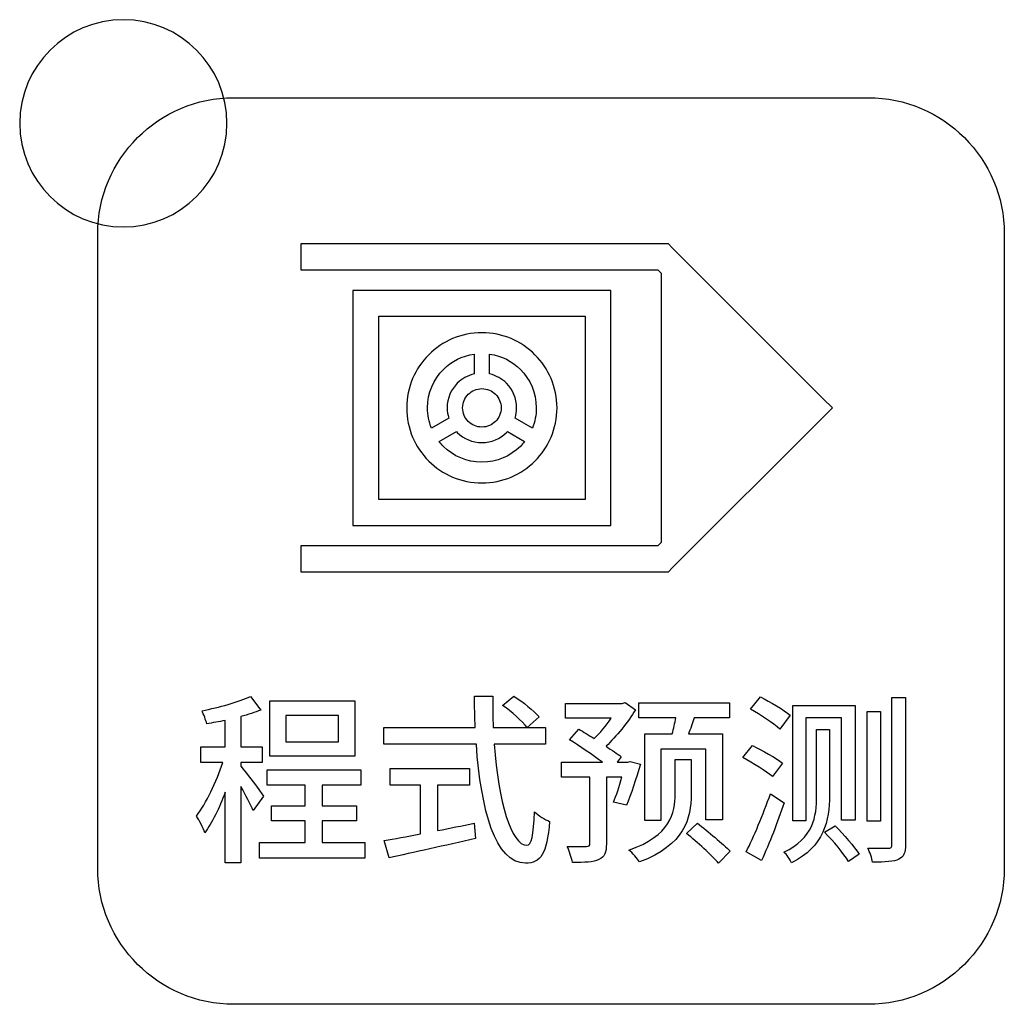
# Model space of a CAD drawing. Header units: millimetres. Extents: x 7180 to 8943, y -2677 to -1782.
# Tile 39 of 101: x 7404 to 7423, y -2298 to -2279. Entities that reach past the tile are written whole.
import ezdxf

# ---------------------------------------------------------------- set-up
doc = ezdxf.new("R2010")
doc.units = ezdxf.units.MM
doc.header["$LTSCALE"] = 3

msp = doc.modelspace()

# ---------------------------------------------------------------- linework, layer by layer
at = {"linetype": 'Continuous', "lineweight": 30}
for points, knots in [([(7405.841, -2279.359), (7406.945, -2279.359), (7407.841, -2280.254), (7407.841, -2281.359), (7407.841, -2281.359), (7407.841, -2282.463), (7406.945, -2283.359), (7405.841, -2283.359), (7405.841, -2283.359), (7404.736, -2283.359), (7403.841, -2282.463), (7403.841, -2281.359), (7403.841, -2281.359), (7403.841, -2280.254), (7404.736, -2279.359), (7405.841, -2279.359)], [0, 0, 0, 0, 0.2, 0.2, 0.2, 0.2, 0.4, 0.4, 0.4, 0.4, 0.6, 0.6, 0.6, 0.6, 1, 1, 1, 1]), ([(7407.971, -2298.364), (7407.971, -2298.364), (7420.221, -2298.364), (7420.221, -2298.364), (7420.221, -2298.364), (7421.665, -2298.364), (7422.846, -2297.183), (7422.846, -2295.739), (7422.846, -2295.739), (7422.846, -2295.739), (7422.846, -2283.489), (7422.846, -2283.489), (7422.846, -2283.489), (7422.846, -2282.045), (7421.665, -2280.864), (7420.221, -2280.864), (7420.221, -2280.864), (7420.221, -2280.864), (7407.971, -2280.864), (7407.971, -2280.864), (7407.971, -2280.864), (7406.527, -2280.864), (7405.346, -2282.045), (7405.346, -2283.489), (7405.346, -2283.489), (7405.346, -2283.489), (7405.346, -2295.739), (7405.346, -2295.739), (7405.346, -2295.739), (7405.346, -2297.183), (7406.527, -2298.364), (7407.971, -2298.364)], [0, 0, 0, 0, 0.111111, 0.111111, 0.111111, 0.111111, 0.222222, 0.222222, 0.222222, 0.222222, 0.333333, 0.333333, 0.333333, 0.333333, 0.444444, 0.444444, 0.444444, 0.444444, 0.555556, 0.555556, 0.555556, 0.555556, 0.666667, 0.666667, 0.666667, 0.666667, 0.777778, 0.777778, 0.777778, 0.777778, 1, 1, 1, 1]), ([(7407.971, -2298.364), (7407.971, -2298.364), (7420.221, -2298.364), (7420.221, -2298.364), (7420.221, -2298.364), (7421.665, -2298.364), (7422.846, -2297.183), (7422.846, -2295.739), (7422.846, -2295.739), (7422.846, -2295.739), (7422.846, -2283.489), (7422.846, -2283.489), (7422.846, -2283.489), (7422.846, -2282.045), (7421.665, -2280.864), (7420.221, -2280.864), (7420.221, -2280.864), (7420.221, -2280.864), (7407.971, -2280.864), (7407.971, -2280.864), (7407.971, -2280.864), (7406.527, -2280.864), (7405.346, -2282.045), (7405.346, -2283.489), (7405.346, -2283.489), (7405.346, -2283.489), (7405.346, -2295.739), (7405.346, -2295.739), (7405.346, -2295.739), (7405.346, -2297.183), (7406.527, -2298.364), (7407.971, -2298.364)], [0, 0, 0, 0, 0.111111, 0.111111, 0.111111, 0.111111, 0.222222, 0.222222, 0.222222, 0.222222, 0.333333, 0.333333, 0.333333, 0.333333, 0.444444, 0.444444, 0.444444, 0.444444, 0.555556, 0.555556, 0.555556, 0.555556, 0.666667, 0.666667, 0.666667, 0.666667, 0.777778, 0.777778, 0.777778, 0.777778, 1, 1, 1, 1]), ([(7409.265, -2283.687), (7409.265, -2283.687), (7416.259, -2283.687), (7416.259, -2283.687), (7416.259, -2283.687), (7416.259, -2283.687), (7416.363, -2283.687), (7416.363, -2283.687), (7416.363, -2283.687), (7416.363, -2283.687), (7416.436, -2283.76), (7416.436, -2283.76), (7416.436, -2283.76), (7416.436, -2283.76), (7419.35, -2286.674), (7419.35, -2286.674), (7419.35, -2286.674), (7419.35, -2286.674), (7419.527, -2286.851), (7419.527, -2286.851), (7419.527, -2286.851), (7419.527, -2286.851), (7419.35, -2287.028), (7419.35, -2287.028), (7419.35, -2287.028), (7419.35, -2287.028), (7416.436, -2289.942), (7416.436, -2289.942), (7416.436, -2289.942), (7416.436, -2289.942), (7416.363, -2290.015), (7416.363, -2290.015), (7416.363, -2290.015), (7416.363, -2290.015), (7416.259, -2290.015), (7416.259, -2290.015), (7416.259, -2290.015), (7416.259, -2290.015), (7409.265, -2290.015), (7409.265, -2290.015), (7409.265, -2290.015), (7409.265, -2290.015), (7409.265, -2289.765), (7409.265, -2289.765), (7409.265, -2289.765), (7409.265, -2289.765), (7409.265, -2289.515), (7409.265, -2289.515), (7409.265, -2289.515), (7409.265, -2289.515), (7416.156, -2289.515), (7416.156, -2289.515), (7416.156, -2289.515), (7416.156, -2289.515), (7416.221, -2289.45), (7416.221, -2289.45), (7416.221, -2289.45), (7416.221, -2289.45), (7416.221, -2284.252), (7416.221, -2284.252), (7416.221, -2284.252), (7416.221, -2284.252), (7416.156, -2284.187), (7416.156, -2284.187), (7416.156, -2284.187), (7416.156, -2284.187), (7409.265, -2284.187), (7409.265, -2284.187), (7409.265, -2284.187), (7409.265, -2284.187), (7409.265, -2283.937), (7409.265, -2283.937), (7409.265, -2283.937), (7409.265, -2283.937), (7409.265, -2283.837), (7409.265, -2283.837), (7409.265, -2283.837), (7409.265, -2283.837), (7409.265, -2283.687), (7409.265, -2283.687)], [0, 0, 0, 0, 0.047619, 0.047619, 0.047619, 0.047619, 0.095238, 0.095238, 0.095238, 0.095238, 0.142857, 0.142857, 0.142857, 0.142857, 0.190476, 0.190476, 0.190476, 0.190476, 0.238095, 0.238095, 0.238095, 0.238095, 0.285714, 0.285714, 0.285714, 0.285714, 0.333333, 0.333333, 0.333333, 0.333333, 0.380952, 0.380952, 0.380952, 0.380952, 0.428571, 0.428571, 0.428571, 0.428571, 0.47619, 0.47619, 0.47619, 0.47619, 0.52381, 0.52381, 0.52381, 0.52381, 0.571429, 0.571429, 0.571429, 0.571429, 0.619048, 0.619048, 0.619048, 0.619048, 0.666667, 0.666667, 0.666667, 0.666667, 0.714286, 0.714286, 0.714286, 0.714286, 0.761905, 0.761905, 0.761905, 0.761905, 0.809524, 0.809524, 0.809524, 0.809524, 0.857143, 0.857143, 0.857143, 0.857143, 0.904762, 0.904762, 0.904762, 0.904762, 1, 1, 1, 1]), ([(7410.52, -2284.584), (7410.52, -2284.584), (7415.004, -2284.584), (7415.004, -2284.584), (7415.004, -2284.584), (7415.004, -2284.584), (7415.254, -2284.584), (7415.254, -2284.584), (7415.254, -2284.584), (7415.254, -2284.584), (7415.254, -2284.834), (7415.254, -2284.834), (7415.254, -2284.834), (7415.254, -2284.834), (7415.254, -2288.869), (7415.254, -2288.869), (7415.254, -2288.869), (7415.254, -2288.869), (7415.254, -2289.119), (7415.254, -2289.119), (7415.254, -2289.119), (7415.254, -2289.119), (7415.004, -2289.119), (7415.004, -2289.119), (7415.004, -2289.119), (7415.004, -2289.119), (7410.52, -2289.119), (7410.52, -2289.119), (7410.52, -2289.119), (7410.52, -2289.119), (7410.27, -2289.119), (7410.27, -2289.119), (7410.27, -2289.119), (7410.27, -2289.119), (7410.27, -2288.869), (7410.27, -2288.869), (7410.27, -2288.869), (7410.27, -2288.869), (7410.27, -2284.834), (7410.27, -2284.834), (7410.27, -2284.834), (7410.27, -2284.834), (7410.27, -2284.584), (7410.27, -2284.584), (7410.27, -2284.584), (7410.27, -2284.584), (7410.52, -2284.584), (7410.52, -2284.584)], [0, 0, 0, 0, 0.076923, 0.076923, 0.076923, 0.076923, 0.153846, 0.153846, 0.153846, 0.153846, 0.230769, 0.230769, 0.230769, 0.230769, 0.307692, 0.307692, 0.307692, 0.307692, 0.384615, 0.384615, 0.384615, 0.384615, 0.461538, 0.461538, 0.461538, 0.461538, 0.538462, 0.538462, 0.538462, 0.538462, 0.615385, 0.615385, 0.615385, 0.615385, 0.692308, 0.692308, 0.692308, 0.692308, 0.769231, 0.769231, 0.769231, 0.769231, 0.846154, 0.846154, 0.846154, 0.846154, 1, 1, 1, 1]), ([(7414.754, -2285.084), (7414.754, -2285.084), (7410.77, -2285.084), (7410.77, -2285.084), (7410.77, -2285.084), (7410.77, -2285.084), (7410.77, -2288.619), (7410.77, -2288.619), (7410.77, -2288.619), (7410.77, -2288.619), (7414.754, -2288.619), (7414.754, -2288.619), (7414.754, -2288.619), (7414.754, -2288.619), (7414.754, -2285.084), (7414.754, -2285.084)], [0, 0, 0, 0, 0.2, 0.2, 0.2, 0.2, 0.4, 0.4, 0.4, 0.4, 0.6, 0.6, 0.6, 0.6, 1, 1, 1, 1]), ([(7412.762, -2285.401), (7413.162, -2285.401), (7413.525, -2285.564), (7413.787, -2285.826), (7413.787, -2285.826), (7414.05, -2286.088), (7414.212, -2286.451), (7414.212, -2286.851), (7414.212, -2286.851), (7414.212, -2287.252), (7414.05, -2287.614), (7413.787, -2287.877), (7413.787, -2287.877), (7413.525, -2288.139), (7413.162, -2288.301), (7412.762, -2288.301), (7412.762, -2288.301), (7412.362, -2288.301), (7411.999, -2288.139), (7411.737, -2287.877), (7411.737, -2287.877), (7411.474, -2287.614), (7411.312, -2287.252), (7411.312, -2286.851), (7411.312, -2286.851), (7411.312, -2286.451), (7411.474, -2286.088), (7411.737, -2285.826), (7411.737, -2285.826), (7411.999, -2285.564), (7412.362, -2285.401), (7412.762, -2285.401)], [0, 0, 0, 0, 0.111111, 0.111111, 0.111111, 0.111111, 0.222222, 0.222222, 0.222222, 0.222222, 0.333333, 0.333333, 0.333333, 0.333333, 0.444444, 0.444444, 0.444444, 0.444444, 0.555556, 0.555556, 0.555556, 0.555556, 0.666667, 0.666667, 0.666667, 0.666667, 0.777778, 0.777778, 0.777778, 0.777778, 1, 1, 1, 1]), ([(7411.787, -2287.241), (7411.787, -2287.241), (7412.121, -2287.049), (7412.121, -2287.049), (7412.121, -2287.049), (7412.102, -2286.986), (7412.091, -2286.92), (7412.091, -2286.851), (7412.091, -2286.851), (7412.091, -2286.666), (7412.166, -2286.498), (7412.288, -2286.377), (7412.288, -2286.377), (7412.375, -2286.289), (7412.487, -2286.226), (7412.612, -2286.197), (7412.612, -2286.197), (7412.612, -2286.197), (7412.612, -2285.812), (7412.612, -2285.812), (7412.612, -2285.812), (7412.382, -2285.845), (7412.176, -2285.952), (7412.02, -2286.109), (7412.02, -2286.109), (7411.83, -2286.299), (7411.712, -2286.561), (7411.712, -2286.851), (7411.712, -2286.851), (7411.712, -2286.989), (7411.739, -2287.121), (7411.787, -2287.241)], [0, 0, 0, 0, 0.111111, 0.111111, 0.111111, 0.111111, 0.222222, 0.222222, 0.222222, 0.222222, 0.333333, 0.333333, 0.333333, 0.333333, 0.444444, 0.444444, 0.444444, 0.444444, 0.555556, 0.555556, 0.555556, 0.555556, 0.666667, 0.666667, 0.666667, 0.666667, 0.777778, 0.777778, 0.777778, 0.777778, 1, 1, 1, 1]), ([(7412.912, -2285.812), (7412.912, -2285.812), (7412.912, -2286.197), (7412.912, -2286.197), (7412.912, -2286.197), (7413.037, -2286.226), (7413.148, -2286.289), (7413.236, -2286.377), (7413.236, -2286.377), (7413.236, -2286.377), (7413.236, -2286.377), (7413.236, -2286.377), (7413.236, -2286.377), (7413.358, -2286.499), (7413.433, -2286.666), (7413.433, -2286.851), (7413.433, -2286.851), (7413.433, -2286.92), (7413.422, -2286.986), (7413.403, -2287.049), (7413.403, -2287.049), (7413.403, -2287.049), (7413.737, -2287.241), (7413.737, -2287.241), (7413.737, -2287.241), (7413.785, -2287.121), (7413.812, -2286.989), (7413.812, -2286.851), (7413.812, -2286.851), (7413.812, -2286.561), (7413.694, -2286.299), (7413.505, -2286.109), (7413.505, -2286.109), (7413.348, -2285.952), (7413.142, -2285.845), (7412.912, -2285.812)], [0, 0, 0, 0, 0.1, 0.1, 0.1, 0.1, 0.2, 0.2, 0.2, 0.2, 0.3, 0.3, 0.3, 0.3, 0.4, 0.4, 0.4, 0.4, 0.5, 0.5, 0.5, 0.5, 0.6, 0.6, 0.6, 0.6, 0.7, 0.7, 0.7, 0.7, 0.8, 0.8, 0.8, 0.8, 1, 1, 1, 1]), ([(7413.025, -2286.589), (7412.957, -2286.522), (7412.865, -2286.48), (7412.762, -2286.48), (7412.762, -2286.48), (7412.66, -2286.48), (7412.567, -2286.522), (7412.5, -2286.589), (7412.5, -2286.589), (7412.433, -2286.656), (7412.391, -2286.749), (7412.391, -2286.851), (7412.391, -2286.851), (7412.391, -2286.954), (7412.433, -2287.047), (7412.499, -2287.113), (7412.499, -2287.113), (7412.499, -2287.113), (7412.5, -2287.114), (7412.5, -2287.114), (7412.5, -2287.114), (7412.567, -2287.181), (7412.659, -2287.222), (7412.762, -2287.222), (7412.762, -2287.222), (7412.864, -2287.222), (7412.957, -2287.18), (7413.024, -2287.113), (7413.024, -2287.113), (7413.091, -2287.046), (7413.133, -2286.954), (7413.133, -2286.851), (7413.133, -2286.851), (7413.133, -2286.749), (7413.091, -2286.656), (7413.025, -2286.589)], [0, 0, 0, 0, 0.1, 0.1, 0.1, 0.1, 0.2, 0.2, 0.2, 0.2, 0.3, 0.3, 0.3, 0.3, 0.4, 0.4, 0.4, 0.4, 0.5, 0.5, 0.5, 0.5, 0.6, 0.6, 0.6, 0.6, 0.7, 0.7, 0.7, 0.7, 0.8, 0.8, 0.8, 0.8, 1, 1, 1, 1]), ([(7412.271, -2287.308), (7412.271, -2287.308), (7411.937, -2287.501), (7411.937, -2287.501), (7411.937, -2287.501), (7411.963, -2287.533), (7411.99, -2287.564), (7412.02, -2287.594), (7412.02, -2287.594), (7412.209, -2287.784), (7412.472, -2287.901), (7412.762, -2287.901), (7412.762, -2287.901), (7413.052, -2287.901), (7413.315, -2287.784), (7413.505, -2287.594), (7413.505, -2287.594), (7413.534, -2287.564), (7413.561, -2287.533), (7413.587, -2287.501), (7413.587, -2287.501), (7413.587, -2287.501), (7413.254, -2287.308), (7413.254, -2287.308), (7413.254, -2287.308), (7413.254, -2287.308), (7413.236, -2287.326), (7413.236, -2287.326), (7413.236, -2287.326), (7413.115, -2287.447), (7412.947, -2287.522), (7412.762, -2287.522), (7412.762, -2287.522), (7412.577, -2287.522), (7412.41, -2287.447), (7412.288, -2287.326), (7412.288, -2287.326), (7412.288, -2287.326), (7412.288, -2287.325), (7412.288, -2287.325), (7412.288, -2287.325), (7412.288, -2287.325), (7412.271, -2287.308), (7412.271, -2287.308)], [0, 0, 0, 0, 0.083333, 0.083333, 0.083333, 0.083333, 0.166667, 0.166667, 0.166667, 0.166667, 0.25, 0.25, 0.25, 0.25, 0.333333, 0.333333, 0.333333, 0.333333, 0.416667, 0.416667, 0.416667, 0.416667, 0.5, 0.5, 0.5, 0.5, 0.583333, 0.583333, 0.583333, 0.583333, 0.666667, 0.666667, 0.666667, 0.666667, 0.75, 0.75, 0.75, 0.75, 0.833333, 0.833333, 0.833333, 0.833333, 1, 1, 1, 1]), ([(7408.549, -2294.349), (7408.489, -2294.254), (7408.21, -2293.887), (7408.111, -2293.767), (7408.111, -2293.767), (7408.111, -2293.767), (7408.111, -2293.697), (7408.111, -2293.697), (7408.111, -2293.697), (7408.111, -2293.697), (7408.521, -2293.697), (7408.521, -2293.697), (7408.521, -2293.697), (7408.521, -2293.697), (7408.521, -2293.393), (7408.521, -2293.393), (7408.521, -2293.393), (7408.521, -2293.393), (7408.111, -2293.393), (7408.111, -2293.393), (7408.111, -2293.393), (7408.111, -2293.393), (7408.111, -2292.811), (7408.111, -2292.811), (7408.111, -2292.811), (7408.249, -2292.772), (7408.383, -2292.73), (7408.496, -2292.684), (7408.496, -2292.684), (7408.496, -2292.684), (7408.295, -2292.42), (7408.295, -2292.42), (7408.295, -2292.42), (7408.062, -2292.533), (7407.688, -2292.631), (7407.36, -2292.698), (7407.36, -2292.698), (7407.392, -2292.769), (7407.434, -2292.878), (7407.452, -2292.949), (7407.452, -2292.949), (7407.565, -2292.931), (7407.688, -2292.91), (7407.808, -2292.885), (7407.808, -2292.885), (7407.808, -2292.885), (7407.808, -2293.393), (7407.808, -2293.393), (7407.808, -2293.393), (7407.808, -2293.393), (7407.339, -2293.393), (7407.339, -2293.393), (7407.339, -2293.393), (7407.339, -2293.393), (7407.339, -2293.697), (7407.339, -2293.697), (7407.339, -2293.697), (7407.339, -2293.697), (7407.759, -2293.697), (7407.759, -2293.697), (7407.759, -2293.697), (7407.642, -2294.064), (7407.441, -2294.487), (7407.251, -2294.73), (7407.251, -2294.73), (7407.307, -2294.815), (7407.385, -2294.956), (7407.416, -2295.051), (7407.416, -2295.051), (7407.554, -2294.861), (7407.695, -2294.575), (7407.808, -2294.268), (7407.808, -2294.268), (7407.808, -2294.268), (7407.808, -2295.633), (7407.808, -2295.633), (7407.808, -2295.633), (7407.808, -2295.633), (7408.111, -2295.633), (7408.111, -2295.633), (7408.111, -2295.633), (7408.111, -2295.633), (7408.111, -2294.159), (7408.111, -2294.159), (7408.111, -2294.159), (7408.203, -2294.325), (7408.302, -2294.515), (7408.348, -2294.625), (7408.348, -2294.625), (7408.348, -2294.625), (7408.549, -2294.349), (7408.549, -2294.349)], [0, 0, 0, 0, 0.041667, 0.041667, 0.041667, 0.041667, 0.083333, 0.083333, 0.083333, 0.083333, 0.125, 0.125, 0.125, 0.125, 0.166667, 0.166667, 0.166667, 0.166667, 0.208333, 0.208333, 0.208333, 0.208333, 0.25, 0.25, 0.25, 0.25, 0.291667, 0.291667, 0.291667, 0.291667, 0.333333, 0.333333, 0.333333, 0.333333, 0.375, 0.375, 0.375, 0.375, 0.416667, 0.416667, 0.416667, 0.416667, 0.458333, 0.458333, 0.458333, 0.458333, 0.5, 0.5, 0.5, 0.5, 0.541667, 0.541667, 0.541667, 0.541667, 0.583333, 0.583333, 0.583333, 0.583333, 0.625, 0.625, 0.625, 0.625, 0.666667, 0.666667, 0.666667, 0.666667, 0.708333, 0.708333, 0.708333, 0.708333, 0.75, 0.75, 0.75, 0.75, 0.791667, 0.791667, 0.791667, 0.791667, 0.833333, 0.833333, 0.833333, 0.833333, 0.875, 0.875, 0.875, 0.875, 0.916667, 0.916667, 0.916667, 0.916667, 1, 1, 1, 1]), ([(7410.309, -2292.508), (7410.309, -2292.508), (7408.672, -2292.508), (7408.672, -2292.508), (7408.672, -2292.508), (7408.672, -2292.508), (7408.672, -2293.577), (7408.672, -2293.577), (7408.672, -2293.577), (7408.672, -2293.577), (7410.309, -2293.577), (7410.309, -2293.577), (7410.309, -2293.577), (7410.309, -2293.577), (7410.309, -2292.508), (7410.309, -2292.508)], [0, 0, 0, 0, 0.2, 0.2, 0.2, 0.2, 0.4, 0.4, 0.4, 0.4, 0.6, 0.6, 0.6, 0.6, 1, 1, 1, 1]), ([(7413.992, -2293.344), (7413.992, -2293.344), (7413.992, -2293.023), (7413.992, -2293.023), (7413.992, -2293.023), (7413.992, -2293.023), (7412.98, -2293.023), (7412.98, -2293.023), (7412.98, -2293.023), (7412.973, -2292.825), (7412.969, -2292.617), (7412.973, -2292.413), (7412.973, -2292.413), (7412.973, -2292.413), (7412.62, -2292.413), (7412.62, -2292.413), (7412.62, -2292.413), (7412.62, -2292.617), (7412.627, -2292.822), (7412.634, -2293.023), (7412.634, -2293.023), (7412.634, -2293.023), (7410.867, -2293.023), (7410.867, -2293.023), (7410.867, -2293.023), (7410.867, -2293.023), (7410.867, -2293.344), (7410.867, -2293.344), (7410.867, -2293.344), (7410.867, -2293.344), (7412.655, -2293.344), (7412.655, -2293.344), (7412.655, -2293.344), (7412.743, -2294.614), (7413.022, -2295.64), (7413.604, -2295.64), (7413.604, -2295.64), (7413.897, -2295.64), (7414.013, -2295.468), (7414.07, -2294.833), (7414.07, -2294.833), (7413.978, -2294.801), (7413.855, -2294.723), (7413.78, -2294.646), (7413.78, -2294.646), (7413.759, -2295.104), (7413.717, -2295.295), (7413.632, -2295.295), (7413.632, -2295.295), (7413.325, -2295.295), (7413.078, -2294.455), (7413.001, -2293.344), (7413.001, -2293.344), (7413.001, -2293.344), (7413.992, -2293.344), (7413.992, -2293.344)], [0, 0, 0, 0, 0.066667, 0.066667, 0.066667, 0.066667, 0.133333, 0.133333, 0.133333, 0.133333, 0.2, 0.2, 0.2, 0.2, 0.266667, 0.266667, 0.266667, 0.266667, 0.333333, 0.333333, 0.333333, 0.333333, 0.4, 0.4, 0.4, 0.4, 0.466667, 0.466667, 0.466667, 0.466667, 0.533333, 0.533333, 0.533333, 0.533333, 0.6, 0.6, 0.6, 0.6, 0.666667, 0.666667, 0.666667, 0.666667, 0.733333, 0.733333, 0.733333, 0.733333, 0.8, 0.8, 0.8, 0.8, 0.866667, 0.866667, 0.866667, 0.866667, 1, 1, 1, 1]), ([(7413.163, -2292.593), (7413.336, -2292.716), (7413.541, -2292.899), (7413.639, -2293.023), (7413.639, -2293.023), (7413.639, -2293.023), (7413.869, -2292.818), (7413.869, -2292.818), (7413.869, -2292.818), (7413.766, -2292.698), (7413.551, -2292.526), (7413.378, -2292.413), (7413.378, -2292.413), (7413.378, -2292.413), (7413.163, -2292.593), (7413.163, -2292.593)], [0, 0, 0, 0, 0.2, 0.2, 0.2, 0.2, 0.4, 0.4, 0.4, 0.4, 0.6, 0.6, 0.6, 0.6, 1, 1, 1, 1]), ([(7415.623, -2293.679), (7415.623, -2293.679), (7415.578, -2293.69), (7415.578, -2293.69), (7415.578, -2293.69), (7415.578, -2293.69), (7415.373, -2293.69), (7415.373, -2293.69), (7415.373, -2293.69), (7415.373, -2293.69), (7415.451, -2293.584), (7415.451, -2293.584), (7415.451, -2293.584), (7415.376, -2293.531), (7415.271, -2293.457), (7415.158, -2293.383), (7415.158, -2293.383), (7415.362, -2293.192), (7415.578, -2292.921), (7415.726, -2292.677), (7415.726, -2292.677), (7415.726, -2292.677), (7415.528, -2292.54), (7415.528, -2292.54), (7415.528, -2292.54), (7415.528, -2292.54), (7415.468, -2292.557), (7415.468, -2292.557), (7415.468, -2292.557), (7415.468, -2292.557), (7414.375, -2292.557), (7414.375, -2292.557), (7414.375, -2292.557), (7414.375, -2292.557), (7414.375, -2292.843), (7414.375, -2292.843), (7414.375, -2292.843), (7414.375, -2292.843), (7415.26, -2292.843), (7415.26, -2292.843), (7415.26, -2292.843), (7415.161, -2292.984), (7415.041, -2293.129), (7414.928, -2293.235), (7414.928, -2293.235), (7414.826, -2293.168), (7414.724, -2293.104), (7414.632, -2293.051), (7414.632, -2293.051), (7414.632, -2293.051), (7414.456, -2293.256), (7414.456, -2293.256), (7414.456, -2293.256), (7414.65, -2293.383), (7414.9, -2293.552), (7415.087, -2293.69), (7415.087, -2293.69), (7415.087, -2293.69), (7414.297, -2293.69), (7414.297, -2293.69), (7414.297, -2293.69), (7414.297, -2293.69), (7414.297, -2293.979), (7414.297, -2293.979), (7414.297, -2293.979), (7414.297, -2293.979), (7414.847, -2293.979), (7414.847, -2293.979), (7414.847, -2293.979), (7414.847, -2293.979), (7414.847, -2295.263), (7414.847, -2295.263), (7414.847, -2295.263), (7414.847, -2295.302), (7414.833, -2295.316), (7414.784, -2295.316), (7414.784, -2295.316), (7414.738, -2295.319), (7414.576, -2295.319), (7414.41, -2295.316), (7414.41, -2295.316), (7414.449, -2295.401), (7414.495, -2295.538), (7414.509, -2295.626), (7414.509, -2295.626), (7414.749, -2295.626), (7414.911, -2295.623), (7415.02, -2295.57), (7415.02, -2295.57), (7415.133, -2295.521), (7415.165, -2295.429), (7415.165, -2295.267), (7415.165, -2295.267), (7415.165, -2295.267), (7415.165, -2293.979), (7415.165, -2293.979), (7415.165, -2293.979), (7415.165, -2293.979), (7415.465, -2293.979), (7415.465, -2293.979), (7415.465, -2293.979), (7415.415, -2294.159), (7415.355, -2294.339), (7415.302, -2294.462), (7415.302, -2294.462), (7415.302, -2294.462), (7415.553, -2294.519), (7415.553, -2294.519), (7415.553, -2294.519), (7415.638, -2294.321), (7415.74, -2294.007), (7415.824, -2293.728), (7415.824, -2293.728), (7415.824, -2293.728), (7415.623, -2293.679), (7415.623, -2293.679)], [0, 0, 0, 0, 0.033333, 0.033333, 0.033333, 0.033333, 0.066667, 0.066667, 0.066667, 0.066667, 0.1, 0.1, 0.1, 0.1, 0.133333, 0.133333, 0.133333, 0.133333, 0.166667, 0.166667, 0.166667, 0.166667, 0.2, 0.2, 0.2, 0.2, 0.233333, 0.233333, 0.233333, 0.233333, 0.266667, 0.266667, 0.266667, 0.266667, 0.3, 0.3, 0.3, 0.3, 0.333333, 0.333333, 0.333333, 0.333333, 0.366667, 0.366667, 0.366667, 0.366667, 0.4, 0.4, 0.4, 0.4, 0.433333, 0.433333, 0.433333, 0.433333, 0.466667, 0.466667, 0.466667, 0.466667, 0.5, 0.5, 0.5, 0.5, 0.533333, 0.533333, 0.533333, 0.533333, 0.566667, 0.566667, 0.566667, 0.566667, 0.6, 0.6, 0.6, 0.6, 0.633333, 0.633333, 0.633333, 0.633333, 0.666667, 0.666667, 0.666667, 0.666667, 0.7, 0.7, 0.7, 0.7, 0.733333, 0.733333, 0.733333, 0.733333, 0.766667, 0.766667, 0.766667, 0.766667, 0.8, 0.8, 0.8, 0.8, 0.833333, 0.833333, 0.833333, 0.833333, 0.866667, 0.866667, 0.866667, 0.866667, 0.9, 0.9, 0.9, 0.9, 0.933333, 0.933333, 0.933333, 0.933333, 1, 1, 1, 1]), ([(7415.909, -2293.143), (7415.909, -2293.143), (7415.909, -2294.815), (7415.909, -2294.815), (7415.909, -2294.815), (7415.909, -2294.815), (7416.213, -2294.815), (7416.213, -2294.815), (7416.213, -2294.815), (7416.213, -2294.815), (7416.213, -2293.436), (7416.213, -2293.436), (7416.213, -2293.436), (7416.213, -2293.436), (7417.087, -2293.436), (7417.087, -2293.436), (7417.087, -2293.436), (7417.087, -2293.436), (7417.087, -2294.804), (7417.087, -2294.804), (7417.087, -2294.804), (7417.087, -2294.804), (7417.405, -2294.804), (7417.405, -2294.804), (7417.405, -2294.804), (7417.405, -2294.804), (7417.405, -2293.143), (7417.405, -2293.143), (7417.405, -2293.143), (7417.405, -2293.143), (7416.752, -2293.143), (7416.752, -2293.143), (7416.752, -2293.143), (7416.788, -2293.048), (7416.823, -2292.938), (7416.862, -2292.832), (7416.862, -2292.832), (7416.862, -2292.832), (7417.542, -2292.832), (7417.542, -2292.832), (7417.542, -2292.832), (7417.542, -2292.832), (7417.542, -2292.543), (7417.542, -2292.543), (7417.542, -2292.543), (7417.542, -2292.543), (7415.789, -2292.543), (7415.789, -2292.543), (7415.789, -2292.543), (7415.789, -2292.543), (7415.789, -2292.832), (7415.789, -2292.832), (7415.789, -2292.832), (7415.789, -2292.832), (7416.505, -2292.832), (7416.505, -2292.832), (7416.505, -2292.832), (7416.488, -2292.931), (7416.463, -2293.048), (7416.435, -2293.143), (7416.435, -2293.143), (7416.435, -2293.143), (7415.909, -2293.143), (7415.909, -2293.143)], [0, 0, 0, 0, 0.058824, 0.058824, 0.058824, 0.058824, 0.117647, 0.117647, 0.117647, 0.117647, 0.176471, 0.176471, 0.176471, 0.176471, 0.235294, 0.235294, 0.235294, 0.235294, 0.294118, 0.294118, 0.294118, 0.294118, 0.352941, 0.352941, 0.352941, 0.352941, 0.411765, 0.411765, 0.411765, 0.411765, 0.470588, 0.470588, 0.470588, 0.470588, 0.529412, 0.529412, 0.529412, 0.529412, 0.588235, 0.588235, 0.588235, 0.588235, 0.647059, 0.647059, 0.647059, 0.647059, 0.705882, 0.705882, 0.705882, 0.705882, 0.764706, 0.764706, 0.764706, 0.764706, 0.823529, 0.823529, 0.823529, 0.823529, 0.882353, 0.882353, 0.882353, 0.882353, 1, 1, 1, 1]), ([(7417.946, -2292.667), (7418.14, -2292.776), (7418.391, -2292.938), (7418.511, -2293.051), (7418.511, -2293.051), (7418.511, -2293.051), (7418.715, -2292.783), (7418.715, -2292.783), (7418.715, -2292.783), (7418.585, -2292.677), (7418.327, -2292.526), (7418.14, -2292.43), (7418.14, -2292.43), (7418.14, -2292.43), (7417.946, -2292.667), (7417.946, -2292.667)], [0, 0, 0, 0, 0.2, 0.2, 0.2, 0.2, 0.4, 0.4, 0.4, 0.4, 0.6, 0.6, 0.6, 0.6, 1, 1, 1, 1]), ([(7420.677, -2292.444), (7420.677, -2292.444), (7420.677, -2295.281), (7420.677, -2295.281), (7420.677, -2295.281), (7420.677, -2295.334), (7420.659, -2295.351), (7420.606, -2295.351), (7420.606, -2295.351), (7420.557, -2295.351), (7420.391, -2295.355), (7420.211, -2295.348), (7420.211, -2295.348), (7420.25, -2295.425), (7420.292, -2295.549), (7420.303, -2295.619), (7420.303, -2295.619), (7420.553, -2295.619), (7420.712, -2295.612), (7420.807, -2295.563), (7420.807, -2295.563), (7420.902, -2295.521), (7420.941, -2295.439), (7420.941, -2295.277), (7420.941, -2295.277), (7420.941, -2295.277), (7420.941, -2292.444), (7420.941, -2292.444), (7420.941, -2292.444), (7420.941, -2292.444), (7420.677, -2292.444), (7420.677, -2292.444)], [0, 0, 0, 0, 0.111111, 0.111111, 0.111111, 0.111111, 0.222222, 0.222222, 0.222222, 0.222222, 0.333333, 0.333333, 0.333333, 0.333333, 0.444444, 0.444444, 0.444444, 0.444444, 0.555556, 0.555556, 0.555556, 0.555556, 0.666667, 0.666667, 0.666667, 0.666667, 0.777778, 0.777778, 0.777778, 0.777778, 1, 1, 1, 1]), ([(7418.761, -2292.593), (7418.761, -2292.593), (7418.761, -2294.822), (7418.761, -2294.822), (7418.761, -2294.822), (7418.761, -2294.822), (7419.015, -2294.822), (7419.015, -2294.822), (7419.015, -2294.822), (7419.015, -2294.822), (7419.015, -2292.832), (7419.015, -2292.832), (7419.015, -2292.832), (7419.015, -2292.832), (7419.706, -2292.832), (7419.706, -2292.832), (7419.706, -2292.832), (7419.706, -2292.832), (7419.706, -2294.811), (7419.706, -2294.811), (7419.706, -2294.811), (7419.706, -2294.811), (7419.968, -2294.811), (7419.968, -2294.811), (7419.968, -2294.811), (7419.968, -2294.811), (7419.968, -2292.593), (7419.968, -2292.593), (7419.968, -2292.593), (7419.968, -2292.593), (7418.761, -2292.593), (7418.761, -2292.593)], [0, 0, 0, 0, 0.111111, 0.111111, 0.111111, 0.111111, 0.222222, 0.222222, 0.222222, 0.222222, 0.333333, 0.333333, 0.333333, 0.333333, 0.444444, 0.444444, 0.444444, 0.444444, 0.555556, 0.555556, 0.555556, 0.555556, 0.666667, 0.666667, 0.666667, 0.666667, 0.777778, 0.777778, 0.777778, 0.777778, 1, 1, 1, 1]), ([(7420.197, -2292.713), (7420.197, -2292.713), (7420.197, -2294.829), (7420.197, -2294.829), (7420.197, -2294.829), (7420.197, -2294.829), (7420.454, -2294.829), (7420.454, -2294.829), (7420.454, -2294.829), (7420.454, -2294.829), (7420.454, -2292.713), (7420.454, -2292.713), (7420.454, -2292.713), (7420.454, -2292.713), (7420.197, -2292.713), (7420.197, -2292.713)], [0, 0, 0, 0, 0.2, 0.2, 0.2, 0.2, 0.4, 0.4, 0.4, 0.4, 0.6, 0.6, 0.6, 0.6, 1, 1, 1, 1]), ([(7409.992, -2293.298), (7409.992, -2293.298), (7408.976, -2293.298), (7408.976, -2293.298), (7408.976, -2293.298), (7408.976, -2293.298), (7408.976, -2292.787), (7408.976, -2292.787), (7408.976, -2292.787), (7408.976, -2292.787), (7409.992, -2292.787), (7409.992, -2292.787), (7409.992, -2292.787), (7409.992, -2292.787), (7409.992, -2293.298), (7409.992, -2293.298)], [0, 0, 0, 0, 0.2, 0.2, 0.2, 0.2, 0.4, 0.4, 0.4, 0.4, 0.6, 0.6, 0.6, 0.6, 1, 1, 1, 1]), ([(7419.223, -2293.062), (7419.223, -2293.062), (7419.223, -2294.335), (7419.223, -2294.335), (7419.223, -2294.335), (7419.223, -2294.744), (7419.163, -2295.154), (7418.592, -2295.425), (7418.592, -2295.425), (7418.641, -2295.468), (7418.715, -2295.573), (7418.74, -2295.63), (7418.74, -2295.63), (7419.368, -2295.327), (7419.47, -2294.801), (7419.47, -2294.339), (7419.47, -2294.339), (7419.47, -2294.339), (7419.47, -2293.062), (7419.47, -2293.062), (7419.47, -2293.062), (7419.47, -2293.062), (7419.223, -2293.062), (7419.223, -2293.062)], [0, 0, 0, 0, 0.142857, 0.142857, 0.142857, 0.142857, 0.285714, 0.285714, 0.285714, 0.285714, 0.428571, 0.428571, 0.428571, 0.428571, 0.571429, 0.571429, 0.571429, 0.571429, 0.714286, 0.714286, 0.714286, 0.714286, 1, 1, 1, 1]), ([(7417.802, -2293.601), (7417.992, -2293.711), (7418.25, -2293.866), (7418.373, -2293.968), (7418.373, -2293.968), (7418.373, -2293.968), (7418.567, -2293.707), (7418.567, -2293.707), (7418.567, -2293.707), (7418.437, -2293.609), (7418.172, -2293.46), (7417.985, -2293.369), (7417.985, -2293.369), (7417.985, -2293.369), (7417.802, -2293.601), (7417.802, -2293.601)], [0, 0, 0, 0, 0.2, 0.2, 0.2, 0.2, 0.4, 0.4, 0.4, 0.4, 0.6, 0.6, 0.6, 0.6, 1, 1, 1, 1]), ([(7416.802, -2293.64), (7416.802, -2293.64), (7416.495, -2293.64), (7416.495, -2293.64), (7416.495, -2293.64), (7416.495, -2293.64), (7416.495, -2294.311), (7416.495, -2294.311), (7416.495, -2294.311), (7416.495, -2294.656), (7416.4, -2295.118), (7415.599, -2295.386), (7415.599, -2295.386), (7415.669, -2295.439), (7415.761, -2295.549), (7415.803, -2295.616), (7415.803, -2295.616), (7416.678, -2295.291), (7416.802, -2294.766), (7416.802, -2294.314), (7416.802, -2294.314), (7416.802, -2294.314), (7416.802, -2293.64), (7416.802, -2293.64)], [0, 0, 0, 0, 0.142857, 0.142857, 0.142857, 0.142857, 0.285714, 0.285714, 0.285714, 0.285714, 0.428571, 0.428571, 0.428571, 0.428571, 0.571429, 0.571429, 0.571429, 0.571429, 0.714286, 0.714286, 0.714286, 0.714286, 1, 1, 1, 1]), ([(7409.678, -2295.238), (7409.678, -2295.238), (7409.678, -2294.822), (7409.678, -2294.822), (7409.678, -2294.822), (7409.678, -2294.822), (7410.344, -2294.822), (7410.344, -2294.822), (7410.344, -2294.822), (7410.344, -2294.822), (7410.344, -2294.533), (7410.344, -2294.533), (7410.344, -2294.533), (7410.344, -2294.533), (7409.678, -2294.533), (7409.678, -2294.533), (7409.678, -2294.533), (7409.678, -2294.533), (7409.678, -2294.134), (7409.678, -2294.134), (7409.678, -2294.134), (7409.678, -2294.134), (7410.426, -2294.134), (7410.426, -2294.134), (7410.426, -2294.134), (7410.426, -2294.134), (7410.426, -2293.841), (7410.426, -2293.841), (7410.426, -2293.841), (7410.426, -2293.841), (7408.616, -2293.841), (7408.616, -2293.841), (7408.616, -2293.841), (7408.616, -2293.841), (7408.616, -2294.134), (7408.616, -2294.134), (7408.616, -2294.134), (7408.616, -2294.134), (7409.353, -2294.134), (7409.353, -2294.134), (7409.353, -2294.134), (7409.353, -2294.134), (7409.353, -2294.533), (7409.353, -2294.533), (7409.353, -2294.533), (7409.353, -2294.533), (7408.701, -2294.533), (7408.701, -2294.533), (7408.701, -2294.533), (7408.701, -2294.533), (7408.701, -2294.822), (7408.701, -2294.822), (7408.701, -2294.822), (7408.701, -2294.822), (7409.353, -2294.822), (7409.353, -2294.822), (7409.353, -2294.822), (7409.353, -2294.822), (7409.353, -2295.238), (7409.353, -2295.238), (7409.353, -2295.238), (7409.353, -2295.238), (7408.471, -2295.238), (7408.471, -2295.238), (7408.471, -2295.238), (7408.471, -2295.238), (7408.471, -2295.542), (7408.471, -2295.542), (7408.471, -2295.542), (7408.471, -2295.542), (7410.503, -2295.542), (7410.503, -2295.542), (7410.503, -2295.542), (7410.503, -2295.542), (7410.503, -2295.238), (7410.503, -2295.238), (7410.503, -2295.238), (7410.503, -2295.238), (7409.678, -2295.238), (7409.678, -2295.238)], [0, 0, 0, 0, 0.047619, 0.047619, 0.047619, 0.047619, 0.095238, 0.095238, 0.095238, 0.095238, 0.142857, 0.142857, 0.142857, 0.142857, 0.190476, 0.190476, 0.190476, 0.190476, 0.238095, 0.238095, 0.238095, 0.238095, 0.285714, 0.285714, 0.285714, 0.285714, 0.333333, 0.333333, 0.333333, 0.333333, 0.380952, 0.380952, 0.380952, 0.380952, 0.428571, 0.428571, 0.428571, 0.428571, 0.47619, 0.47619, 0.47619, 0.47619, 0.52381, 0.52381, 0.52381, 0.52381, 0.571429, 0.571429, 0.571429, 0.571429, 0.619048, 0.619048, 0.619048, 0.619048, 0.666667, 0.666667, 0.666667, 0.666667, 0.714286, 0.714286, 0.714286, 0.714286, 0.761905, 0.761905, 0.761905, 0.761905, 0.809524, 0.809524, 0.809524, 0.809524, 0.857143, 0.857143, 0.857143, 0.857143, 0.904762, 0.904762, 0.904762, 0.904762, 1, 1, 1, 1]), ([(7411.907, -2294.131), (7411.907, -2294.131), (7412.525, -2294.131), (7412.525, -2294.131), (7412.525, -2294.131), (7412.525, -2294.131), (7412.525, -2293.813), (7412.525, -2293.813), (7412.525, -2293.813), (7412.525, -2293.813), (7410.994, -2293.813), (7410.994, -2293.813), (7410.994, -2293.813), (7410.994, -2293.813), (7410.994, -2294.131), (7410.994, -2294.131), (7410.994, -2294.131), (7410.994, -2294.131), (7411.579, -2294.131), (7411.579, -2294.131), (7411.579, -2294.131), (7411.579, -2294.131), (7411.579, -2295.076), (7411.579, -2295.076), (7411.579, -2295.076), (7411.311, -2295.125), (7411.068, -2295.171), (7410.877, -2295.203), (7410.877, -2295.203), (7410.877, -2295.203), (7410.972, -2295.535), (7410.972, -2295.535), (7410.972, -2295.535), (7411.424, -2295.436), (7412.055, -2295.298), (7412.641, -2295.164), (7412.641, -2295.164), (7412.641, -2295.164), (7412.616, -2294.868), (7412.616, -2294.868), (7412.616, -2294.868), (7412.38, -2294.917), (7412.14, -2294.967), (7411.907, -2295.009), (7411.907, -2295.009), (7411.907, -2295.009), (7411.907, -2294.131), (7411.907, -2294.131)], [0, 0, 0, 0, 0.076923, 0.076923, 0.076923, 0.076923, 0.153846, 0.153846, 0.153846, 0.153846, 0.230769, 0.230769, 0.230769, 0.230769, 0.307692, 0.307692, 0.307692, 0.307692, 0.384615, 0.384615, 0.384615, 0.384615, 0.461538, 0.461538, 0.461538, 0.461538, 0.538462, 0.538462, 0.538462, 0.538462, 0.615385, 0.615385, 0.615385, 0.615385, 0.692308, 0.692308, 0.692308, 0.692308, 0.769231, 0.769231, 0.769231, 0.769231, 0.846154, 0.846154, 0.846154, 0.846154, 1, 1, 1, 1]), ([(7417.865, -2295.418), (7417.865, -2295.418), (7418.161, -2295.588), (7418.161, -2295.588), (7418.161, -2295.588), (7418.31, -2295.263), (7418.472, -2294.843), (7418.595, -2294.473), (7418.595, -2294.473), (7418.595, -2294.473), (7418.331, -2294.3), (7418.331, -2294.3), (7418.331, -2294.3), (7418.19, -2294.702), (7418.003, -2295.147), (7417.865, -2295.418)], [0, 0, 0, 0, 0.2, 0.2, 0.2, 0.2, 0.4, 0.4, 0.4, 0.4, 0.6, 0.6, 0.6, 0.6, 1, 1, 1, 1]), ([(7416.713, -2295.065), (7416.918, -2295.238), (7417.197, -2295.485), (7417.327, -2295.637), (7417.327, -2295.637), (7417.327, -2295.637), (7417.553, -2295.411), (7417.553, -2295.411), (7417.553, -2295.411), (7417.415, -2295.267), (7417.13, -2295.03), (7416.922, -2294.868), (7416.922, -2294.868), (7416.922, -2294.868), (7416.713, -2295.065), (7416.713, -2295.065)], [0, 0, 0, 0, 0.2, 0.2, 0.2, 0.2, 0.4, 0.4, 0.4, 0.4, 0.6, 0.6, 0.6, 0.6, 1, 1, 1, 1]), ([(7419.375, -2295.041), (7419.548, -2295.214), (7419.745, -2295.454), (7419.837, -2295.605), (7419.837, -2295.605), (7419.837, -2295.605), (7420.042, -2295.468), (7420.042, -2295.468), (7420.042, -2295.468), (7419.95, -2295.316), (7419.749, -2295.087), (7419.579, -2294.921), (7419.579, -2294.921), (7419.579, -2294.921), (7419.375, -2295.041), (7419.375, -2295.041)], [0, 0, 0, 0, 0.2, 0.2, 0.2, 0.2, 0.4, 0.4, 0.4, 0.4, 0.6, 0.6, 0.6, 0.6, 1, 1, 1, 1])]:
    msp.add_open_spline(points, degree=3, knots=knots, dxfattribs=at)

doc.saveas('drawing.dxf')
